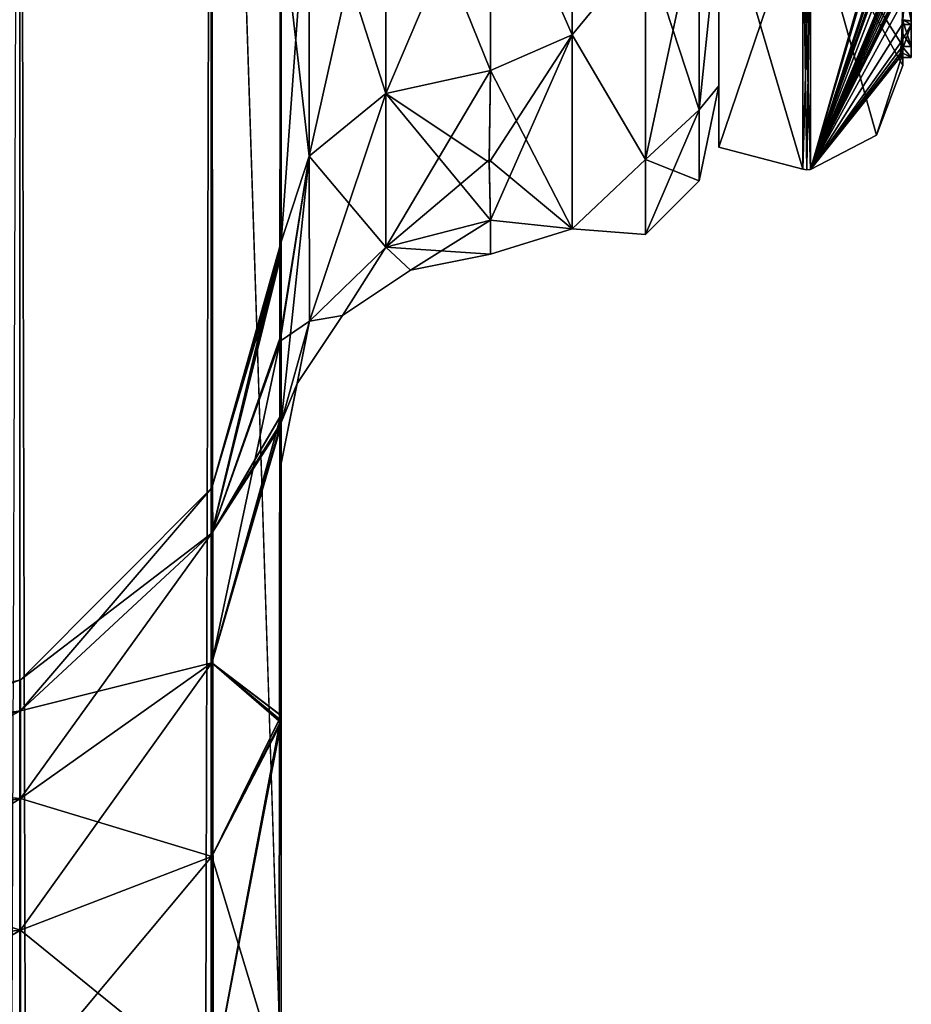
# Model space of a CAD drawing. Extents: x -23 to 470, y -1800 to 0.
# Tile 199 of 213: x 443 to 465, y -70 to -46. Entities that reach past the tile are written whole.
import ezdxf

# ---------------------------------------------------------------- set-up
doc = ezdxf.new("R2010")
doc.units = 0
doc.header["$LTSCALE"] = 61.997326
for name, color, linetype in [('1412', 7, 'CONTINUOUS'), ('1413', 7, 'CONTINUOUS'), ('1417', 7, 'CONTINUOUS'), ('1418', 7, 'CONTINUOUS'), ('1419', 7, 'CONTINUOUS'), ('1420', 7, 'CONTINUOUS'), ('1425', 7, 'CONTINUOUS'), ('1426', 7, 'CONTINUOUS'), ('1448', 7, 'CONTINUOUS'), ('1461', 7, 'CONTINUOUS'), ('1462', 7, 'CONTINUOUS'), ('1576', 7, 'CONTINUOUS'), ('1584', 7, 'CONTINUOUS'), ('1585', 7, 'CONTINUOUS'), ('577', 7, 'CONTINUOUS'), ('579', 7, 'CONTINUOUS'), ('581', 7, 'CONTINUOUS'), ('595', 7, 'CONTINUOUS'), ('599', 7, 'CONTINUOUS'), ('602', 7, 'CONTINUOUS'), ('605', 7, 'CONTINUOUS'), ('611', 7, 'CONTINUOUS'), ('612', 7, 'CONTINUOUS'), ('613', 7, 'CONTINUOUS'), ('617', 7, 'CONTINUOUS'), ('636', 7, 'CONTINUOUS'), ('639', 7, 'CONTINUOUS'), ('643', 7, 'CONTINUOUS'), ('646', 7, 'CONTINUOUS')]:
    doc.layers.add(name, color=color, linetype=linetype)

msp = doc.modelspace()

# ---------------------------------------------------------------- linework, layer by layer
at = {"layer": '1412', "linetype": 'CONTINUOUS'}
for points in [[(464.4, -45.429, 5.887), (464.4, -46.403, 6.449), (464.4, -46.008, 4.883), (464.4, -45.429, 5.887)], [(464.4, -47.034, -4.239), (464.4, -45.798, -7.967), (464.4, -46.403, 6.449), (464.4, -47.034, -4.239)], [(464.4, -46.403, 6.449), (464.4, -45.798, -7.967), (464.4, -46.1, -0.012), (464.4, -46.403, 6.449)], [(464.4, -46.008, 4.883), (464.4, -46.403, 6.449), (464.4, -46.021, 1.686), (464.4, -46.008, 4.883)], [(464.4, -46.021, 1.686), (464.4, -46.403, 6.449), (464.4, -46.1, -0.012), (464.4, -46.021, 1.686)], [(464.4, -47.201, 3.4), (464.4, -47.034, -4.239), (464.4, -46.403, 6.449), (464.4, -47.201, 3.4)], [(464.4, -47.5), (464.4, -47.034, -4.239), (464.4, -47.201, 3.4), (464.4, -47.5)]]:
    msp.add_3dface(points, dxfattribs=at)
at = {"layer": '1413', "linetype": 'CONTINUOUS'}
for points in [[(460, -43.902), (460, -39.244, -11.244), (460, -49.444), (460, -43.902)], [(460, -49.444), (460, -39.244, -11.244), (460, -43.163, -15.164), (460, -49.444)], [(460, -43.902), (460, -49.444), (460, -43.163, 15.164), (460, -43.902)]]:
    msp.add_3dface(points, dxfattribs=at)
at = {"layer": '1417', "linetype": 'CONTINUOUS'}
for points in [[(464.343, -42.596, 13.719), (464.334, -42.512, 13.864), (462.195, -49.983), (464.343, -42.596, 13.719)], [(462.195, -49.983), (464.334, -42.512, 13.864), (462.195, -43.544, 15.544), (462.195, -49.983)], [(464.351, -42.68, 13.573), (464.343, -42.596, 13.719), (462.195, -49.983), (464.351, -42.68, 13.573)], [(464.387, -43.298, 12.503), (464.351, -42.68, 13.573), (462.195, -49.983), (464.387, -43.298, 12.503)], [(464.389, -43.382, 12.358), (464.387, -43.298, 12.503), (462.195, -49.983), (464.389, -43.382, 12.358)], [(464.391, -43.466, 12.212), (464.389, -43.382, 12.358), (462.195, -49.983), (464.391, -43.466, 12.212)], [(464.396, -43.697, 11.812), (464.391, -43.466, 12.212), (462.195, -49.983), (464.396, -43.697, 11.812)], [(464.397, -43.787, 11.656), (464.396, -43.697, 11.812), (462.195, -49.983), (464.397, -43.787, 11.656)], [(464.398, -43.877, 11.499), (464.397, -43.787, 11.656), (462.195, -49.983), (464.398, -43.877, 11.499)], [(464.4, -44.267, 10.753), (464.4, -43.806, 11.42), (462.195, -49.983), (464.4, -44.267, 10.753)], [(464.4, -43.806, 11.42), (464.399, -43.842, 11.46), (462.195, -49.983), (464.4, -43.806, 11.42)], [(464.399, -43.842, 11.46), (464.398, -43.877, 11.499), (462.195, -49.983), (464.399, -43.842, 11.46)], [(464.4, -44.702, 10.068), (464.4, -44.267, 10.753), (462.195, -49.983), (464.4, -44.702, 10.068)], [(464.4, -44.795, 9.91), (464.4, -44.702, 10.068), (462.195, -49.983), (464.4, -44.795, 9.91)], [(464.4, -44.886, 9.752), (464.4, -44.795, 9.91), (462.195, -49.983), (464.4, -44.886, 9.752)], [(464.4, -45.024, 9.51), (464.4, -44.886, 9.752), (462.195, -49.983), (464.4, -45.024, 9.51)], [(464.4, -45.165, 9.27), (464.4, -45.024, 9.51), (462.195, -49.983), (464.4, -45.165, 9.27)], [(464.4, -45.316, 9.007), (464.4, -45.165, 9.27), (462.195, -49.983), (464.4, -45.316, 9.007)], [(464.4, -45.468, 8.745), (464.4, -45.316, 9.007), (462.195, -49.983), (464.4, -45.468, 8.745)], [(464.4, -45.564, 8.546), (464.4, -45.468, 8.745), (462.195, -49.983), (464.4, -45.564, 8.546)], [(464.4, -45.624, 8.346), (464.4, -45.564, 8.546), (462.195, -49.983), (464.4, -45.624, 8.346)], [(464.4, -45.97, 7.571), (464.4, -45.624, 8.346), (462.195, -49.983), (464.4, -45.97, 7.571)], [(464.385, -46.521, 6.92), (464.4, -45.97, 7.571), (462.195, -49.983), (464.385, -46.521, 6.92)], [(464.396, -46.402, 6.851), (464.4, -45.97, 7.571), (464.385, -46.521, 6.92), (464.396, -46.402, 6.851)], [(464.365, -46.921, 6.227), (464.385, -46.521, 6.92), (462.195, -49.983), (464.365, -46.921, 6.227)], [(464.4, -47.201, 3.4), (464.4, -46.403, 6.449), (464.382, -47.042, 5.411), (464.4, -47.201, 3.4)], [(464.382, -47.042, 5.411), (464.4, -46.403, 6.449), (464.395, -46.74, 5.933), (464.382, -47.042, 5.411)], [(464.395, -46.74, 5.933), (464.4, -46.403, 6.449), (464.4, -46.418, 6.458), (464.395, -46.74, 5.933)], [(464.4, -46.432, 6.466), (464.395, -46.74, 5.933), (464.4, -46.418, 6.458), (464.4, -46.432, 6.466)], [(464.329, -47.305, 5.563), (464.365, -46.921, 6.227), (462.195, -49.983), (464.329, -47.305, 5.563)], [(464.4, -47.201, 3.4), (464.382, -47.042, 5.411), (462.195, -49.983), (464.4, -47.201, 3.4)], [(464.382, -47.042, 5.411), (464.36, -47.174, 5.488), (462.195, -49.983), (464.382, -47.042, 5.411)], [(464.36, -47.174, 5.488), (464.329, -47.305, 5.563), (462.195, -49.983), (464.36, -47.174, 5.488)], [(463.769, -49.16), (464.4, -47.201, 3.4), (462.195, -49.983), (463.769, -49.16)], [(464.4, -47.5), (464.4, -47.201, 3.4), (463.769, -49.16), (464.4, -47.5)]]:
    msp.add_3dface(points, dxfattribs=at)
at = {"layer": '1418', "linetype": 'CONTINUOUS'}
for points in [[(464.4, -47.034, -4.239), (464.4, -47.5), (462.195, -43.544, -15.544), (464.4, -47.034, -4.239)], [(464.4, -47.034, -4.239), (462.195, -43.544, -15.544), (464.398, -45.887, -8.018), (464.4, -47.034, -4.239)], [(464.4, -47.5), (463.769, -49.16), (462.195, -43.544, -15.544), (464.4, -47.5)], [(463.769, -49.16), (462.195, -49.983), (462.195, -43.544, -15.544), (463.769, -49.16)], [(464.4, -45.798, -7.967), (464.4, -47.034, -4.239), (464.398, -45.887, -8.018), (464.4, -45.798, -7.967)]]:
    msp.add_3dface(points, dxfattribs=at)
at = {"layer": '1419', "linetype": 'CONTINUOUS'}
for points in [[(460, -49.444), (460, -43.163, -15.164), (462.009, -49.97, 0), (460, -49.444)], [(462.009, -49.97, 0), (460, -43.163, -15.164), (462.009, -43.535, -15.535), (462.009, -49.97, 0)]]:
    msp.add_3dface(points, dxfattribs=at)
at = {"layer": '1420', "linetype": 'CONTINUOUS'}
for points in [[(460, -43.163, 15.164), (460, -49.444), (462.009, -43.535, 15.535), (460, -43.163, 15.164)], [(460, -49.444), (462.009, -49.97, 0), (462.009, -43.535, 15.535), (460, -49.444)]]:
    msp.add_3dface(points, dxfattribs=at)
at = {"layer": '1425', "linetype": 'CONTINUOUS'}
for points in [[(462.009, -49.97, 0), (462.195, -43.544, 15.544), (462.009, -43.535, 15.535), (462.009, -49.97, 0)], [(462.195, -43.544, 15.544), (462.009, -49.97, 0), (462.102, -49.985, 0), (462.195, -43.544, 15.544)], [(462.195, -49.983), (462.195, -43.544, 15.544), (462.102, -49.985, 0), (462.195, -49.983)]]:
    msp.add_3dface(points, dxfattribs=at)
at = {"layer": '1426', "linetype": 'CONTINUOUS'}
for points in [[(462.195, -43.544, -15.544), (462.195, -49.983), (462.009, -43.535, -15.535), (462.195, -43.544, -15.544)], [(462.009, -43.535, -15.535), (462.195, -49.983), (462.102, -49.985, 0), (462.009, -43.535, -15.535)], [(462.009, -49.97, 0), (462.009, -43.535, -15.535), (462.102, -49.985, 0), (462.009, -49.97, 0)]]:
    msp.add_3dface(points, dxfattribs=at)
at = {"layer": '1448', "linetype": 'CONTINUOUS'}
for points in [[(464.6, -43.923, 5.42), (464.6, -46.521, 6.92), (464.6, -46.432, 6.466), (464.6, -43.923, 5.42)], [(464.6, -45.429, 5.887), (464.6, -43.923, 5.42), (464.6, -46.432, 6.466), (464.6, -45.429, 5.887)], [(464.6, -47.305, 5.563), (464.6, -47.042, 5.411), (464.6, -46.432, 6.466), (464.6, -47.305, 5.563)], [(464.6, -46.521, 6.92), (464.6, -47.305, 5.563), (464.6, -46.432, 6.466), (464.6, -46.521, 6.92)]]:
    msp.add_3dface(points, dxfattribs=at)
at = {"layer": '1461', "linetype": 'CONTINUOUS'}
for points in [[(464.395, -46.74, 5.933), (464.4, -46.432, 6.466), (464.6, -47.042, 5.411), (464.395, -46.74, 5.933)], [(464.6, -47.042, 5.411), (464.4, -46.432, 6.466), (464.6, -46.432, 6.466), (464.6, -47.042, 5.411)], [(464.382, -47.042, 5.411), (464.395, -46.74, 5.933), (464.6, -47.042, 5.411), (464.382, -47.042, 5.411)]]:
    msp.add_3dface(points, dxfattribs=at)
at = {"layer": '1462', "linetype": 'CONTINUOUS'}
for points in [[(464.329, -47.305, 5.563), (464.36, -47.174, 5.488), (464.6, -47.305, 5.563), (464.329, -47.305, 5.563)], [(464.36, -47.174, 5.488), (464.382, -47.042, 5.411), (464.6, -47.305, 5.563), (464.36, -47.174, 5.488)], [(464.382, -47.042, 5.411), (464.6, -47.042, 5.411), (464.6, -47.305, 5.563), (464.382, -47.042, 5.411)]]:
    msp.add_3dface(points, dxfattribs=at)
at = {"layer": '1576', "linetype": 'CONTINUOUS'}
for points in [[(464.4, -46.403, 6.449), (464.4, -45.429, 5.887), (464.6, -46.432, 6.466), (464.4, -46.403, 6.449)], [(464.4, -45.429, 5.887), (464.6, -45.429, 5.887), (464.6, -46.432, 6.466), (464.4, -45.429, 5.887)], [(464.4, -46.418, 6.458), (464.4, -46.403, 6.449), (464.6, -46.432, 6.466), (464.4, -46.418, 6.458)], [(464.4, -46.432, 6.466), (464.4, -46.418, 6.458), (464.6, -46.432, 6.466), (464.4, -46.432, 6.466)]]:
    msp.add_3dface(points, dxfattribs=at)
at = {"layer": '1584', "linetype": 'CONTINUOUS'}
for points in [[(464.396, -46.402, 6.851), (464.6, -46.521, 6.92), (464.6, -43.923, 5.42), (464.396, -46.402, 6.851)], [(464.396, -46.402, 6.851), (464.385, -46.521, 6.92), (464.6, -46.521, 6.92), (464.396, -46.402, 6.851)]]:
    msp.add_3dface(points, dxfattribs=at)
at = {"layer": '1585', "linetype": 'CONTINUOUS'}
for points in [[(464.365, -46.921, 6.227), (464.329, -47.305, 5.563), (464.6, -46.521, 6.92), (464.365, -46.921, 6.227)], [(464.329, -47.305, 5.563), (464.6, -47.305, 5.563), (464.6, -46.521, 6.92), (464.329, -47.305, 5.563)], [(464.385, -46.521, 6.92), (464.365, -46.921, 6.227), (464.6, -46.521, 6.92), (464.385, -46.521, 6.92)]]:
    msp.add_3dface(points, dxfattribs=at)
at = {"layer": '577', "linetype": 'CONTINUOUS'}
for points in [[(449.55, -63.189, 39.074), (449.55, -56.093, 33.614), (449.55, -12.5, 74.5), (449.55, -63.189, 39.074)], [(449.55, -12.5, 74.5), (449.55, -56.093, 33.614), (449.55, -22.699, 28.507), (449.55, -12.5, 74.5)], [(449.55, -63.019, 43.008), (449.55, -63.189, 39.074), (449.55, -12.5, 74.5), (449.55, -63.019, 43.008)], [(449.55, -55.839, 48.699), (449.55, -63.019, 43.008), (449.55, -12.5, 74.5), (449.55, -55.839, 48.699)], [(449.55, -51.871, 56.921), (449.55, -55.839, 48.699), (449.55, -12.5, 74.5), (449.55, -51.871, 56.921)], [(449.55, -51.872, 66.083), (449.55, -51.871, 56.921), (449.55, -12.5, 74.5), (449.55, -51.872, 66.083)], [(449.55, -55.842, 74.305), (449.55, -51.872, 66.083), (449.55, -12.5, 74.5), (449.55, -55.842, 74.305)], [(449.55, -13.067, 77.36), (449.55, -55.842, 74.305), (449.55, -12.5, 74.5), (449.55, -13.067, 77.36)], [(449.55, -12.5, -74.5), (449.55, -12.5, -24.51), (449.55, -55.839, -74.301), (449.55, -12.5, -74.5)], [(449.55, -55.839, -74.301), (449.55, -12.5, -24.51), (449.55, -51.871, -66.079), (449.55, -55.839, -74.301)], [(449.55, -51.871, -66.079), (449.55, -12.5, -24.51), (449.55, -51.872, -56.917), (449.55, -51.871, -66.079)], [(449.55, -51.872, -56.917), (449.55, -12.5, -24.51), (449.55, -55.842, -48.695), (449.55, -51.872, -56.917)], [(449.55, -55.842, -48.695), (449.55, -12.5, -24.51), (449.55, -22.699, -28.507), (449.55, -55.842, -48.695)], [(449.55, -13.067, -77.36), (449.55, -12.5, -74.5), (449.55, -63.019, -79.992), (449.55, -13.067, -77.36)], [(449.55, -63.019, -79.992), (449.55, -12.5, -74.5), (449.55, -55.839, -74.301), (449.55, -63.019, -79.992)], [(449.55, -13.5, 78.234), (449.55, -55.842, 74.305), (449.55, -13.067, 77.36), (449.55, -13.5, 78.234)], [(449.55, -13.5, -78.234), (449.55, -13.067, -77.36), (449.55, -63.019, -79.992), (449.55, -13.5, -78.234)], [(449.55, -14.695, 79.801), (449.55, -55.842, 74.305), (449.55, -13.5, 78.234), (449.55, -14.695, 79.801)], [(449.55, -14.695, -79.801), (449.55, -13.5, -78.234), (449.55, -63.019, -79.992), (449.55, -14.695, -79.801)], [(449.55, -63.023, 79.993), (449.55, -55.842, 74.305), (449.55, -14.695, 79.801), (449.55, -63.023, 79.993)], [(449.55, -16.266, 81), (449.55, -63.023, 79.993), (449.55, -14.695, 79.801), (449.55, -16.266, 81)], [(449.55, -16.266, -81), (449.55, -14.695, -79.801), (449.55, -63.019, -79.992), (449.55, -16.266, -81)], [(449.55, -17.135, 81.431), (449.55, -63.023, 79.993), (449.55, -16.266, 81), (449.55, -17.135, 81.431)], [(449.55, -17.135, -81.431), (449.55, -16.266, -81), (449.55, -71.85, -82), (449.55, -17.135, -81.431)], [(449.55, -71.85, -82), (449.55, -16.266, -81), (449.55, -63.019, -79.992), (449.55, -71.85, -82)], [(449.55, -20, 82), (449.55, -63.023, 79.993), (449.55, -17.135, 81.431), (449.55, -20, 82)], [(449.55, -20, -82), (449.55, -17.135, -81.431), (449.55, -71.85, -82), (449.55, -20, -82)], [(449.55, -71.85, 82), (449.55, -63.023, 79.993), (449.55, -20, 82), (449.55, -71.85, 82)], [(449.55, -22.699, 28.507), (449.55, -56.093, 33.614), (449.55, -33.691, 28.436), (449.55, -22.699, 28.507)], [(449.55, -63.023, -43.007), (449.55, -55.842, -48.695), (449.55, -22.699, -28.507), (449.55, -63.023, -43.007)], [(449.55, -63.187, -39.073), (449.55, -63.023, -43.007), (449.55, -22.699, -28.507), (449.55, -63.187, -39.073)], [(449.55, -56.092, -33.612), (449.55, -63.187, -39.073), (449.55, -22.699, -28.507), (449.55, -56.092, -33.612)], [(449.55, -33.691, -28.436), (449.55, -56.092, -33.612), (449.55, -22.699, -28.507), (449.55, -33.691, -28.436)], [(449.55, -56.093, 33.614), (449.55, -52.011, 25.648), (449.55, -33.691, 28.436), (449.55, -56.093, 33.614)], [(449.55, -33.691, 28.436), (449.55, -52.011, 25.648), (449.55, -43.854, 24.276), (449.55, -33.691, 28.436)], [(449.55, -52.01, -25.647), (449.55, -56.092, -33.612), (449.55, -33.691, -28.436), (449.55, -52.01, -25.647)], [(449.55, -43.854, -24.276), (449.55, -52.01, -25.647), (449.55, -33.691, -28.436), (449.55, -43.854, -24.276)], [(449.55, -52.011, 25.648), (449.55, -51.704, 16.707), (449.55, -43.854, 24.276), (449.55, -52.011, 25.648)], [(449.55, -51.704, -16.707), (449.55, -52.01, -25.647), (449.55, -43.854, -24.276), (449.55, -51.704, -16.707)], [(449.55, -57.001, 0), (449.55, -56.02, 7.474), (449.55, -63.137, 1.951), (449.55, -57.001, 0)], [(449.55, -56.02, -7.474), (449.55, -57.001, 0), (449.55, -63.138, -1.95), (449.55, -56.02, -7.474)], [(449.55, -63.138, -1.95), (449.55, -57.001, 0), (449.55, -71.85), (449.55, -63.138, -1.95)], [(449.55, -71.85), (449.55, -57.001, 0), (449.55, -63.137, 1.951), (449.55, -71.85)], [(449.55, -71.85, 41), (449.55, -63.189, 39.074), (449.55, -63.019, 43.008), (449.55, -71.85, 41)], [(449.55, -71.85, -41), (449.55, -63.023, -43.007), (449.55, -63.187, -39.073), (449.55, -71.85, -41)]]:
    msp.add_3dface(points, dxfattribs=at)
at = {"layer": '579', "linetype": 'CONTINUOUS'}
for points in [[(460, -8.022, 4.581), (460, -11.991, 12.803), (460, -47.978, 4.582), (460, -8.022, 4.581)], [(460, -8.022, -4.582), (460, -8.022, 4.581), (460, -47.978, -4.581), (460, -8.022, -4.582)], [(460, -47.978, -4.581), (460, -8.022, 4.581), (460, -47.978, 4.582), (460, -47.978, -4.581)], [(460, -44.009, -12.803), (460, -8.022, -4.582), (460, -47.978, -4.581), (460, -44.009, -12.803)], [(460, -47.978, 4.582), (460, -11.991, 12.803), (460, -44.009, 12.803), (460, -47.978, 4.582)]]:
    msp.add_3dface(points, dxfattribs=at)
at = {"layer": '581', "linetype": 'CONTINUOUS'}
for points in [[(456.5, -46.764, 14.964), (456.5, -38.413, 21.623), (454.55, -42.292, 19.28), (456.5, -46.764, 14.964)], [(456.5, -38.413, -21.623), (456.5, -46.764, -14.964), (454.55, -42.292, -19.28), (456.5, -38.413, -21.623)], [(454.55, -47.617, 13.826), (456.5, -46.764, 14.964), (454.55, -42.292, 19.28), (454.55, -47.617, 13.826)], [(454.55, -42.292, -19.28), (456.5, -46.764, -14.964), (454.55, -47.617, -13.826), (454.55, -42.292, -19.28)], [(454.55, -51.189, 6.186), (456.5, -46.764, 14.964), (454.516, -49.816, 10.004), (454.55, -51.189, 6.186)], [(454.516, -49.816, 10.004), (456.5, -46.764, 14.964), (454.55, -47.617, 13.826), (454.516, -49.816, 10.004)], [(456.5, -51.398, 5.341), (456.5, -46.764, 14.964), (454.55, -51.189, 6.186), (456.5, -51.398, 5.341)], [(456.5, -46.764, -14.964), (456.5, -51.398, -5.34), (454.55, -47.617, -13.826), (456.5, -46.764, -14.964)], [(454.55, -47.617, -13.826), (456.5, -51.398, -5.34), (454.516, -49.748, -10.151), (454.55, -47.617, -13.826)], [(454.516, -49.748, -10.151), (456.5, -51.398, -5.34), (454.55, -51.189, -6.186), (454.516, -49.748, -10.151)], [(454.55, -52, 0), (456.5, -51.398, 5.341), (454.55, -51.189, 6.186), (454.55, -52, 0)], [(454.55, -51.189, -6.186), (456.5, -51.398, -5.34), (454.55, -52, 0), (454.55, -51.189, -6.186)], [(456.5, -51.398, -5.34), (456.5, -51.398, 5.341), (454.55, -52, 0), (456.5, -51.398, -5.34)]]:
    msp.add_3dface(points, dxfattribs=at)
at = {"layer": '595', "linetype": 'CONTINUOUS'}
for points in [[(443.3, -1780, -92.825), (437.05, -1780, -94.5), (443.3, -20, -92.825), (443.3, -1780, -92.825)], [(447.875, -1780, -88.25), (443.3, -1780, -92.825), (447.875, -20, -88.25), (447.875, -1780, -88.25)], [(447.875, -20, -88.25), (443.3, -1780, -92.825), (443.3, -20, -92.825), (447.875, -20, -88.25)], [(449.55, -20, -82), (449.55, -71.85, -82), (447.875, -1780, -88.25), (449.55, -20, -82)], [(449.55, -20, -82), (447.875, -1780, -88.25), (447.875, -20, -88.25), (449.55, -20, -82)]]:
    msp.add_3dface(points, dxfattribs=at)
at = {"layer": '599', "linetype": 'CONTINUOUS'}
for points in [[(437.05, -20, 94.5), (443.3, -1780, 92.825), (443.3, -20, 92.825), (437.05, -20, 94.5)], [(443.3, -1780, 92.825), (447.875, -1780, 88.25), (443.3, -20, 92.825), (443.3, -1780, 92.825)], [(443.3, -20, 92.825), (447.875, -1780, 88.25), (447.875, -20, 88.25), (443.3, -20, 92.825)], [(449.55, -1780, 82), (449.55, -1728.15, 82), (447.875, -20, 88.25), (449.55, -1780, 82)], [(447.875, -1780, 88.25), (449.55, -1780, 82), (447.875, -20, 88.25), (447.875, -1780, 88.25)], [(449.55, -1728.15, 82), (449.55, -71.85, 82), (447.875, -20, 88.25), (449.55, -1728.15, 82)], [(449.55, -71.85, 82), (449.55, -20, 82), (447.875, -20, 88.25), (449.55, -71.85, 82)]]:
    msp.add_3dface(points, dxfattribs=at)
at = {"layer": '602', "linetype": 'CONTINUOUS'}
for points in [[(449.55, -55.839, -74.301), (449.55, -51.871, -66.079), (447.888, -58.664, -66.962), (449.55, -55.839, -74.301)], [(449.55, -51.871, -66.079), (449.55, -51.872, -56.917), (447.888, -57.577, -61.5), (449.55, -51.871, -66.079)], [(447.888, -58.664, -66.962), (449.55, -51.871, -66.079), (447.888, -57.577, -61.5), (447.888, -58.664, -66.962)], [(449.55, -51.872, -56.917), (449.55, -55.842, -48.695), (447.888, -58.664, -56.038), (449.55, -51.872, -56.917)], [(447.888, -57.577, -61.5), (449.55, -51.872, -56.917), (447.888, -58.664, -56.038), (447.888, -57.577, -61.5)], [(449.55, -63.019, -79.992), (449.55, -55.839, -74.301), (447.888, -61.758, -71.592), (449.55, -63.019, -79.992)], [(447.888, -61.758, -71.592), (449.55, -55.839, -74.301), (447.888, -58.664, -66.962), (447.888, -61.758, -71.592)], [(449.55, -55.842, -48.695), (449.55, -63.023, -43.007), (447.888, -61.758, -51.408), (449.55, -55.842, -48.695)], [(447.888, -58.664, -56.038), (449.55, -55.842, -48.695), (447.888, -61.758, -51.408), (447.888, -58.664, -56.038)], [(447.888, -58.664, -66.962), (447.888, -57.577, -61.5), (443.317, -62.903, -65.206), (447.888, -58.664, -66.962)], [(447.888, -57.577, -61.5), (447.888, -58.664, -56.038), (443.317, -62.165, -61.5), (447.888, -57.577, -61.5)], [(443.317, -62.903, -65.206), (447.888, -57.577, -61.5), (443.317, -62.165, -61.5), (443.317, -62.903, -65.206)], [(447.888, -61.758, -71.592), (447.888, -58.664, -66.962), (443.317, -65.002, -68.348), (447.888, -61.758, -71.592)], [(443.317, -65.002, -68.348), (447.888, -58.664, -66.962), (443.317, -62.903, -65.206), (443.317, -65.002, -68.348)], [(447.888, -58.664, -56.038), (447.888, -61.758, -51.408), (443.317, -62.903, -57.794), (447.888, -58.664, -56.038)], [(443.317, -62.165, -61.5), (447.888, -58.664, -56.038), (443.317, -62.903, -57.794), (443.317, -62.165, -61.5)], [(447.888, -66.388, -74.686), (447.888, -61.758, -71.592), (443.317, -68.144, -70.447), (447.888, -66.388, -74.686)], [(443.317, -68.144, -70.447), (447.888, -61.758, -71.592), (443.317, -65.002, -68.348), (443.317, -68.144, -70.447)], [(447.888, -61.758, -51.408), (447.888, -66.388, -48.314), (443.317, -65.002, -54.652), (447.888, -61.758, -51.408)], [(443.317, -62.903, -57.794), (447.888, -61.758, -51.408), (443.317, -65.002, -54.652), (443.317, -62.903, -57.794)], [(447.888, -66.388, -74.686), (449.55, -63.019, -79.992), (447.888, -61.758, -71.592), (447.888, -66.388, -74.686)], [(447.888, -61.758, -51.408), (449.55, -63.023, -43.007), (447.888, -66.388, -48.314), (447.888, -61.758, -51.408)], [(443.317, -62.903, -65.206), (443.317, -62.165, -61.5), (437.063, -64.459, -64.561), (443.317, -62.903, -65.206)], [(443.317, -62.165, -61.5), (443.317, -62.903, -57.794), (437.063, -63.85, -61.5), (443.317, -62.165, -61.5)], [(437.063, -64.459, -64.561), (443.317, -62.165, -61.5), (437.063, -63.85, -61.5), (437.063, -64.459, -64.561)], [(443.317, -65.002, -68.348), (443.317, -62.903, -65.206), (437.063, -66.193, -67.157), (443.317, -65.002, -68.348)], [(437.063, -66.193, -67.157), (443.317, -62.903, -65.206), (437.063, -64.459, -64.561), (437.063, -66.193, -67.157)], [(443.317, -62.903, -57.794), (443.317, -65.002, -54.652), (437.063, -64.459, -58.439), (443.317, -62.903, -57.794)], [(437.063, -63.85, -61.5), (443.317, -62.903, -57.794), (437.063, -64.459, -58.439), (437.063, -63.85, -61.5)], [(449.55, -71.85, -82), (449.55, -63.019, -79.992), (447.888, -71.85, -75.773), (449.55, -71.85, -82)], [(447.888, -71.85, -75.773), (449.55, -63.019, -79.992), (447.888, -66.388, -74.686), (447.888, -71.85, -75.773)], [(449.55, -63.023, -43.007), (449.55, -71.85, -41), (447.888, -66.388, -48.314), (449.55, -63.023, -43.007)], [(437.063, -64.459, -58.439), (443.317, -65.002, -54.652), (437.063, -66.193, -55.843), (437.063, -64.459, -58.439)], [(443.317, -68.144, -70.447), (443.317, -65.002, -68.348), (437.063, -68.789, -68.891), (443.317, -68.144, -70.447)], [(437.063, -68.789, -68.891), (443.317, -65.002, -68.348), (437.063, -66.193, -67.157), (437.063, -68.789, -68.891)], [(443.317, -65.002, -54.652), (443.317, -68.144, -52.553), (437.063, -66.193, -55.843), (443.317, -65.002, -54.652)], [(443.317, -65.002, -54.652), (447.888, -66.388, -48.314), (443.317, -68.144, -52.553), (443.317, -65.002, -54.652)], [(437.063, -66.193, -55.843), (443.317, -68.144, -52.553), (437.063, -68.789, -54.109), (437.063, -66.193, -55.843)], [(443.317, -71.85, -71.185), (447.888, -71.85, -75.773), (447.888, -66.388, -74.686), (443.317, -71.85, -71.185)], [(443.317, -71.85, -71.185), (447.888, -66.388, -74.686), (443.317, -68.144, -70.447), (443.317, -71.85, -71.185)], [(447.888, -66.388, -48.314), (447.888, -71.85, -47.227), (443.317, -68.144, -52.553), (447.888, -66.388, -48.314)], [(447.888, -66.388, -48.314), (449.55, -71.85, -41), (447.888, -71.85, -47.227), (447.888, -66.388, -48.314)], [(437.05, -71.85, -69.5), (443.317, -71.85, -71.185), (443.317, -68.144, -70.447), (437.05, -71.85, -69.5)], [(437.05, -71.85, -69.5), (443.317, -68.144, -70.447), (437.063, -68.789, -68.891), (437.05, -71.85, -69.5)], [(443.317, -68.144, -52.553), (443.317, -71.85, -51.815), (437.063, -68.789, -54.109), (443.317, -68.144, -52.553)], [(443.317, -68.144, -52.553), (447.888, -71.85, -47.227), (443.317, -71.85, -51.815), (443.317, -68.144, -52.553)], [(437.063, -68.789, -54.109), (443.317, -71.85, -51.815), (437.05, -71.85, -53.5), (437.063, -68.789, -54.109)]]:
    msp.add_3dface(points, dxfattribs=at)
at = {"layer": '605', "linetype": 'CONTINUOUS'}
for points in [[(449.55, -55.839, 48.699), (449.55, -51.871, 56.921), (447.888, -58.664, 56.038), (449.55, -55.839, 48.699)], [(449.55, -51.871, 56.921), (449.55, -51.872, 66.083), (447.888, -57.577, 61.5), (449.55, -51.871, 56.921)], [(447.888, -58.664, 56.038), (449.55, -51.871, 56.921), (447.888, -57.577, 61.5), (447.888, -58.664, 56.038)], [(449.55, -51.872, 66.083), (449.55, -55.842, 74.305), (447.888, -58.664, 66.962), (449.55, -51.872, 66.083)], [(447.888, -57.577, 61.5), (449.55, -51.872, 66.083), (447.888, -58.664, 66.962), (447.888, -57.577, 61.5)], [(449.55, -63.019, 43.008), (449.55, -55.839, 48.699), (447.888, -61.758, 51.408), (449.55, -63.019, 43.008)], [(447.888, -61.758, 51.408), (449.55, -55.839, 48.699), (447.888, -58.664, 56.038), (447.888, -61.758, 51.408)], [(449.55, -55.842, 74.305), (449.55, -63.023, 79.993), (447.888, -61.758, 71.592), (449.55, -55.842, 74.305)], [(447.888, -58.664, 66.962), (449.55, -55.842, 74.305), (447.888, -61.758, 71.592), (447.888, -58.664, 66.962)], [(447.888, -58.664, 56.038), (447.888, -57.577, 61.5), (443.317, -62.903, 57.794), (447.888, -58.664, 56.038)], [(447.888, -57.577, 61.5), (447.888, -58.664, 66.962), (443.317, -62.165, 61.5), (447.888, -57.577, 61.5)], [(443.317, -62.903, 57.794), (447.888, -57.577, 61.5), (443.317, -62.165, 61.5), (443.317, -62.903, 57.794)], [(447.888, -61.758, 51.408), (447.888, -58.664, 56.038), (443.317, -65.002, 54.652), (447.888, -61.758, 51.408)], [(443.317, -65.002, 54.652), (447.888, -58.664, 56.038), (443.317, -62.903, 57.794), (443.317, -65.002, 54.652)], [(447.888, -58.664, 66.962), (447.888, -61.758, 71.592), (443.317, -62.903, 65.206), (447.888, -58.664, 66.962)], [(443.317, -62.165, 61.5), (447.888, -58.664, 66.962), (443.317, -62.903, 65.206), (443.317, -62.165, 61.5)], [(447.888, -66.388, 48.314), (447.888, -61.758, 51.408), (443.317, -68.144, 52.553), (447.888, -66.388, 48.314)], [(443.317, -68.144, 52.553), (447.888, -61.758, 51.408), (443.317, -65.002, 54.652), (443.317, -68.144, 52.553)], [(447.888, -61.758, 71.592), (447.888, -66.388, 74.686), (443.317, -65.002, 68.348), (447.888, -61.758, 71.592)], [(443.317, -62.903, 65.206), (447.888, -61.758, 71.592), (443.317, -65.002, 68.348), (443.317, -62.903, 65.206)], [(447.888, -66.388, 48.314), (449.55, -63.019, 43.008), (447.888, -61.758, 51.408), (447.888, -66.388, 48.314)], [(447.888, -61.758, 71.592), (449.55, -63.023, 79.993), (447.888, -66.388, 74.686), (447.888, -61.758, 71.592)], [(443.317, -62.903, 57.794), (443.317, -62.165, 61.5), (437.063, -64.459, 58.439), (443.317, -62.903, 57.794)], [(443.317, -62.165, 61.5), (443.317, -62.903, 65.206), (437.063, -63.85, 61.5), (443.317, -62.165, 61.5)], [(437.063, -64.459, 58.439), (443.317, -62.165, 61.5), (437.063, -63.85, 61.5), (437.063, -64.459, 58.439)], [(443.317, -65.002, 54.652), (443.317, -62.903, 57.794), (437.063, -66.193, 55.843), (443.317, -65.002, 54.652)], [(437.063, -66.193, 55.843), (443.317, -62.903, 57.794), (437.063, -64.459, 58.439), (437.063, -66.193, 55.843)], [(443.317, -62.903, 65.206), (443.317, -65.002, 68.348), (437.063, -64.459, 64.561), (443.317, -62.903, 65.206)], [(437.063, -63.85, 61.5), (443.317, -62.903, 65.206), (437.063, -64.459, 64.561), (437.063, -63.85, 61.5)], [(449.55, -71.85, 41), (449.55, -63.019, 43.008), (447.888, -71.85, 47.227), (449.55, -71.85, 41)], [(447.888, -71.85, 47.227), (449.55, -63.019, 43.008), (447.888, -66.388, 48.314), (447.888, -71.85, 47.227)], [(449.55, -63.023, 79.993), (449.55, -71.85, 82), (447.888, -66.388, 74.686), (449.55, -63.023, 79.993)], [(437.063, -64.459, 64.561), (443.317, -65.002, 68.348), (437.063, -66.193, 67.157), (437.063, -64.459, 64.561)], [(443.317, -68.144, 52.553), (443.317, -65.002, 54.652), (437.063, -68.789, 54.109), (443.317, -68.144, 52.553)], [(437.063, -68.789, 54.109), (443.317, -65.002, 54.652), (437.063, -66.193, 55.843), (437.063, -68.789, 54.109)], [(443.317, -65.002, 68.348), (443.317, -68.144, 70.447), (437.063, -66.193, 67.157), (443.317, -65.002, 68.348)], [(443.317, -65.002, 68.348), (447.888, -66.388, 74.686), (443.317, -68.144, 70.447), (443.317, -65.002, 68.348)], [(437.063, -66.193, 67.157), (443.317, -68.144, 70.447), (437.063, -68.789, 68.891), (437.063, -66.193, 67.157)], [(443.32, -71.85, 51.814), (447.888, -66.388, 48.314), (443.317, -68.144, 52.553), (443.32, -71.85, 51.814)], [(447.888, -66.388, 74.686), (447.888, -71.85, 75.773), (443.317, -68.144, 70.447), (447.888, -66.388, 74.686)], [(443.32, -71.85, 51.814), (447.888, -71.85, 47.227), (447.888, -66.388, 48.314), (443.32, -71.85, 51.814)], [(447.888, -66.388, 74.686), (449.55, -71.85, 82), (447.888, -71.85, 75.773), (447.888, -66.388, 74.686)], [(436.95, -71.85, 53.5), (443.32, -71.85, 51.814), (443.317, -68.144, 52.553), (436.95, -71.85, 53.5)], [(436.95, -71.85, 53.5), (443.317, -68.144, 52.553), (437.063, -68.789, 54.109), (436.95, -71.85, 53.5)], [(443.317, -68.144, 70.447), (443.317, -71.85, 71.185), (437.063, -68.789, 68.891), (443.317, -68.144, 70.447)], [(443.317, -68.144, 70.447), (447.888, -71.85, 75.773), (443.317, -71.85, 71.185), (443.317, -68.144, 70.447)], [(437.063, -68.789, 68.891), (443.317, -71.85, 71.185), (437.05, -71.85, 69.5), (437.063, -68.789, 68.891)]]:
    msp.add_3dface(points, dxfattribs=at)
at = {"layer": '611', "linetype": 'CONTINUOUS'}
for points in [[(452.05, -48.165, -14.212), (450.219, -42.449, -22.216), (452.051, -41.451, -20.68), (452.05, -48.165, -14.212)], [(454.55, -47.617, -13.826), (452.05, -48.165, -14.212), (452.051, -41.451, -20.68), (454.55, -47.617, -13.826)], [(454.55, -42.292, -19.28), (454.55, -47.617, -13.826), (452.051, -41.451, -20.68), (454.55, -42.292, -19.28)], [(450.219, -49.662, -15.268), (449.55, -43.854, -24.276), (450.219, -42.449, -22.216), (450.219, -49.662, -15.268)], [(452.05, -48.165, -14.212), (450.219, -49.662, -15.268), (450.219, -42.449, -22.216), (452.05, -48.165, -14.212)], [(449.55, -51.704, -16.707), (449.55, -43.854, -24.276), (450.219, -49.662, -15.268), (449.55, -51.704, -16.707)]]:
    msp.add_3dface(points, dxfattribs=at)
at = {"layer": '612', "linetype": 'CONTINUOUS'}
for points in [[(454.55, -51.189, -6.186), (452.637, -52.381, 0), (452.05, -51.836, -6.358), (454.55, -51.189, -6.186)], [(454.55, -52, 0), (454.55, -51.189, 6.186), (452.05, -51.836, 6.358), (454.55, -52, 0)], [(454.55, -51.189, -6.186), (454.55, -52, 0), (452.637, -52.381, 0), (454.55, -51.189, -6.186)], [(452.05, -51.836, 6.358), (450.22, -53.605, 6.83), (451.014, -53.464, 0), (452.05, -51.836, 6.358)], [(452.05, -51.836, -6.358), (451.014, -53.464, 0), (450.22, -53.605, -6.83), (452.05, -51.836, -6.358)], [(452.637, -52.381, 0), (452.05, -51.836, 6.358), (451.014, -53.464, 0), (452.637, -52.381, 0)], [(452.637, -52.381, 0), (451.014, -53.464, 0), (452.05, -51.836, -6.358), (452.637, -52.381, 0)], [(454.55, -52, 0), (452.05, -51.836, 6.358), (452.637, -52.381, 0), (454.55, -52, 0)], [(450.22, -53.605, 6.83), (449.55, -56.02, 7.474), (449.931, -55.087, 0), (450.22, -53.605, 6.83)], [(449.55, -57.001, 0), (449.55, -56.02, -7.474), (450.22, -53.605, -6.83), (449.55, -57.001, 0)], [(449.931, -55.087, 0), (449.55, -57.001, 0), (450.22, -53.605, -6.83), (449.931, -55.087, 0)], [(451.014, -53.464, 0), (450.22, -53.605, 6.83), (449.931, -55.087, 0), (451.014, -53.464, 0)], [(451.014, -53.464, 0), (449.931, -55.087, 0), (450.22, -53.605, -6.83), (451.014, -53.464, 0)], [(449.55, -56.02, 7.474), (449.55, -57.001, 0), (449.931, -55.087, 0), (449.55, -56.02, 7.474)]]:
    msp.add_3dface(points, dxfattribs=at)
at = {"layer": '613', "linetype": 'CONTINUOUS'}
for points in [[(450.219, -42.449, 22.216), (450.219, -49.662, 15.268), (452.051, -41.451, 20.68), (450.219, -42.449, 22.216)], [(452.051, -41.451, 20.68), (450.219, -49.662, 15.268), (452.05, -48.165, 14.212), (452.051, -41.451, 20.68)], [(454.55, -42.292, 19.28), (452.051, -41.451, 20.68), (452.05, -48.165, 14.212), (454.55, -42.292, 19.28)], [(454.55, -47.617, 13.826), (454.55, -42.292, 19.28), (452.05, -48.165, 14.212), (454.55, -47.617, 13.826)], [(449.55, -43.854, 24.276), (449.55, -51.704, 16.707), (450.219, -42.449, 22.216), (449.55, -43.854, 24.276)], [(450.219, -42.449, 22.216), (449.55, -51.704, 16.707), (450.219, -49.662, 15.268), (450.219, -42.449, 22.216)]]:
    msp.add_3dface(points, dxfattribs=at)
at = {"layer": '617', "linetype": 'CONTINUOUS'}
for points in [[(456.5, -38.413, 21.623), (456.5, -46.764, 14.964), (458.25, -44.639, 16.639), (456.5, -38.413, 21.623)], [(456.5, -46.764, -14.964), (456.5, -38.413, -21.623), (458.25, -44.639, -16.639), (456.5, -46.764, -14.964)], [(459.532, -43.732, -15.732), (459.532, -48.555, -8.514), (458.25, -44.639, -16.639), (459.532, -43.732, -15.732)], [(459.532, -48.555, 8.514), (459.532, -43.732, 15.732), (458.25, -49.74, 9.005), (459.532, -48.555, 8.514)], [(458.25, -49.74, 9.005), (459.532, -43.732, 15.732), (458.25, -44.639, 16.639), (458.25, -49.74, 9.005)], [(459.532, -43.732, -15.732), (460, -44.009, -12.803), (459.532, -48.555, -8.514), (459.532, -43.732, -15.732)], [(459.532, -48.555, 8.514), (460, -44.009, 12.803), (459.532, -43.732, 15.732), (459.532, -48.555, 8.514)], [(460, -44.009, -12.803), (460, -47.978, -4.581), (459.532, -48.555, -8.514), (460, -44.009, -12.803)], [(460, -47.978, 4.582), (460, -44.009, 12.803), (459.532, -48.555, 8.514), (460, -47.978, 4.582)], [(456.5, -46.764, 14.964), (458.25, -49.74, 9.005), (458.25, -44.639, 16.639), (456.5, -46.764, 14.964)], [(456.5, -46.764, -14.964), (458.25, -44.639, -16.639), (458.25, -49.74, -9.005), (456.5, -46.764, -14.964)], [(458.25, -44.639, -16.639), (459.532, -48.555, -8.514), (458.25, -49.74, -9.005), (458.25, -44.639, -16.639)], [(456.5, -46.764, 14.964), (456.5, -51.398, 5.341), (458.25, -49.74, 9.005), (456.5, -46.764, 14.964)], [(456.5, -51.398, -5.34), (456.5, -46.764, -14.964), (458.25, -49.74, -9.005), (456.5, -51.398, -5.34)], [(460, -47.978, -4.581), (460, -47.978, 4.582), (459.532, -50.248, 0), (460, -47.978, -4.581)], [(459.532, -48.555, -8.514), (460, -47.978, -4.581), (459.532, -50.248, 0), (459.532, -48.555, -8.514)], [(459.532, -50.248, 0), (460, -47.978, 4.582), (459.532, -48.555, 8.514), (459.532, -50.248, 0)], [(459.532, -48.555, -8.514), (459.532, -50.248, 0), (458.25, -49.74, -9.005), (459.532, -48.555, -8.514)], [(459.532, -50.248, 0), (459.532, -48.555, 8.514), (458.25, -51.531, 0), (459.532, -50.248, 0)], [(458.25, -51.531, 0), (459.532, -48.555, 8.514), (458.25, -49.74, 9.005), (458.25, -51.531, 0)], [(456.5, -51.398, 5.341), (458.25, -51.531, 0), (458.25, -49.74, 9.005), (456.5, -51.398, 5.341)], [(456.5, -51.398, -5.34), (458.25, -49.74, -9.005), (458.25, -51.531, 0), (456.5, -51.398, -5.34)], [(458.25, -49.74, -9.005), (459.532, -50.248, 0), (458.25, -51.531, 0), (458.25, -49.74, -9.005)], [(456.5, -51.398, 5.341), (456.5, -51.398, -5.34), (458.25, -51.531, 0), (456.5, -51.398, 5.341)]]:
    msp.add_3dface(points, dxfattribs=at)
at = {"layer": '636', "linetype": 'CONTINUOUS'}
for points in [[(449.55, -52.01, -25.647), (449.55, -51.704, -16.707), (447.888, -57.577, -20.5), (449.55, -52.01, -25.647)], [(449.55, -51.704, -16.707), (449.526, -53.995, -12.133), (447.888, -58.664, -15.038), (449.55, -51.704, -16.707)], [(447.888, -57.577, -20.5), (449.55, -51.704, -16.707), (447.888, -58.664, -15.038), (447.888, -57.577, -20.5)], [(449.55, -56.092, -33.612), (449.55, -52.01, -25.647), (447.888, -58.664, -25.962), (449.55, -56.092, -33.612)], [(447.888, -58.664, -25.962), (449.55, -52.01, -25.647), (447.888, -57.577, -20.5), (447.888, -58.664, -25.962)], [(449.526, -53.995, -12.133), (449.55, -56.02, -7.474), (447.888, -58.664, -15.038), (449.526, -53.995, -12.133)], [(449.55, -56.02, -7.474), (449.55, -63.138, -1.95), (447.888, -61.758, -10.408), (449.55, -56.02, -7.474)], [(447.888, -58.664, -15.038), (449.55, -56.02, -7.474), (447.888, -61.758, -10.408), (447.888, -58.664, -15.038)], [(449.55, -63.187, -39.073), (449.55, -56.092, -33.612), (447.888, -61.758, -30.592), (449.55, -63.187, -39.073)], [(447.888, -61.758, -30.592), (449.55, -56.092, -33.612), (447.888, -58.664, -25.962), (447.888, -61.758, -30.592)], [(447.888, -58.664, -25.962), (447.888, -57.577, -20.5), (443.317, -62.903, -24.206), (447.888, -58.664, -25.962)], [(447.888, -57.577, -20.5), (447.888, -58.664, -15.038), (443.317, -62.165, -20.5), (447.888, -57.577, -20.5)], [(443.317, -62.903, -24.206), (447.888, -57.577, -20.5), (443.317, -62.165, -20.5), (443.317, -62.903, -24.206)], [(447.888, -61.758, -30.592), (447.888, -58.664, -25.962), (443.317, -65.002, -27.348), (447.888, -61.758, -30.592)], [(443.317, -65.002, -27.348), (447.888, -58.664, -25.962), (443.317, -62.903, -24.206), (443.317, -65.002, -27.348)], [(447.888, -58.664, -15.038), (447.888, -61.758, -10.408), (443.317, -62.903, -16.794), (447.888, -58.664, -15.038)], [(443.317, -62.165, -20.5), (447.888, -58.664, -15.038), (443.317, -62.903, -16.794), (443.317, -62.165, -20.5)], [(447.888, -66.388, -33.686), (447.888, -61.758, -30.592), (443.317, -68.144, -29.447), (447.888, -66.388, -33.686)], [(443.317, -68.144, -29.447), (447.888, -61.758, -30.592), (443.317, -65.002, -27.348), (443.317, -68.144, -29.447)], [(447.888, -61.758, -10.408), (447.888, -66.388, -7.314), (443.317, -65.002, -13.652), (447.888, -61.758, -10.408)], [(443.317, -62.903, -16.794), (447.888, -61.758, -10.408), (443.317, -65.002, -13.652), (443.317, -62.903, -16.794)], [(447.888, -61.758, -10.408), (449.55, -63.138, -1.95), (447.888, -66.388, -7.314), (447.888, -61.758, -10.408)], [(447.888, -66.388, -33.686), (449.55, -63.187, -39.073), (447.888, -61.758, -30.592), (447.888, -66.388, -33.686)], [(437.063, -63.85, -20.5), (437.063, -64.459, -23.561), (443.317, -62.165, -20.5), (437.063, -63.85, -20.5)], [(437.063, -63.85, -20.5), (443.317, -62.165, -20.5), (443.317, -62.903, -16.794), (437.063, -63.85, -20.5)], [(437.063, -64.459, -23.561), (443.317, -62.903, -24.206), (443.317, -62.165, -20.5), (437.063, -64.459, -23.561)], [(437.063, -64.459, -17.439), (437.063, -63.85, -20.5), (443.317, -62.903, -16.794), (437.063, -64.459, -17.439)], [(437.063, -64.459, -17.439), (443.317, -62.903, -16.794), (443.317, -65.002, -13.652), (437.063, -64.459, -17.439)], [(437.063, -64.459, -23.561), (437.063, -66.193, -26.157), (443.317, -62.903, -24.206), (437.063, -64.459, -23.561)], [(437.063, -66.193, -26.157), (443.317, -65.002, -27.348), (443.317, -62.903, -24.206), (437.063, -66.193, -26.157)], [(449.55, -63.138, -1.95), (449.55, -71.85), (447.888, -66.388, -7.314), (449.55, -63.138, -1.95)], [(449.55, -71.85, -41), (449.55, -63.187, -39.073), (447.888, -71.85, -34.773), (449.55, -71.85, -41)], [(447.888, -71.85, -34.773), (449.55, -63.187, -39.073), (447.888, -66.388, -33.686), (447.888, -71.85, -34.773)], [(437.063, -66.193, -14.843), (437.063, -64.459, -17.439), (443.317, -65.002, -13.652), (437.063, -66.193, -14.843)], [(437.063, -66.193, -14.843), (443.317, -65.002, -13.652), (443.317, -68.144, -11.553), (437.063, -66.193, -14.843)], [(437.063, -66.193, -26.157), (437.063, -68.789, -27.891), (443.317, -65.002, -27.348), (437.063, -66.193, -26.157)], [(437.063, -68.789, -27.891), (443.317, -68.144, -29.447), (443.317, -65.002, -27.348), (437.063, -68.789, -27.891)], [(443.317, -65.002, -13.652), (447.888, -66.388, -7.314), (443.317, -68.144, -11.553), (443.317, -65.002, -13.652)], [(437.063, -68.789, -13.109), (437.063, -66.193, -14.843), (443.317, -68.144, -11.553), (437.063, -68.789, -13.109)], [(443.32, -71.85, -30.186), (447.888, -66.388, -33.686), (443.317, -68.144, -29.447), (443.32, -71.85, -30.186)], [(447.888, -66.388, -7.314), (447.888, -71.85, -6.227), (443.317, -68.144, -11.553), (447.888, -66.388, -7.314)], [(443.32, -71.85, -30.186), (447.888, -71.85, -34.773), (447.888, -66.388, -33.686), (443.32, -71.85, -30.186)], [(447.888, -66.388, -7.314), (449.55, -71.85), (447.888, -71.85, -6.227), (447.888, -66.388, -7.314)], [(436.95, -71.85, -28.5), (443.32, -71.85, -30.186), (443.317, -68.144, -29.447), (436.95, -71.85, -28.5)], [(437.063, -68.789, -27.891), (436.95, -71.85, -28.5), (443.317, -68.144, -29.447), (437.063, -68.789, -27.891)], [(443.32, -71.85, -10.814), (437.063, -68.789, -13.109), (443.317, -68.144, -11.553), (443.32, -71.85, -10.814)], [(447.888, -71.85, -6.227), (443.32, -71.85, -10.814), (443.317, -68.144, -11.553), (447.888, -71.85, -6.227)], [(436.95, -71.85, -12.5), (437.063, -68.789, -13.109), (443.32, -71.85, -10.814), (436.95, -71.85, -12.5)]]:
    msp.add_3dface(points, dxfattribs=at)
at = {"layer": '639', "linetype": 'CONTINUOUS'}
for points in [[(454.55, -47.617, -13.826), (454.516, -49.748, -10.151), (452.05, -51.836, -6.358), (454.55, -47.617, -13.826)], [(454.55, -47.617, -13.826), (452.05, -51.836, -6.358), (452.05, -48.165, -14.212), (454.55, -47.617, -13.826)], [(452.05, -48.165, -14.212), (450.22, -53.605, -6.83), (450.219, -49.662, -15.268), (452.05, -48.165, -14.212)], [(452.05, -51.836, -6.358), (450.22, -53.605, -6.83), (452.05, -48.165, -14.212), (452.05, -51.836, -6.358)], [(449.55, -56.02, -7.474), (449.526, -53.995, -12.133), (450.219, -49.662, -15.268), (449.55, -56.02, -7.474)], [(449.526, -53.995, -12.133), (449.55, -51.704, -16.707), (450.219, -49.662, -15.268), (449.526, -53.995, -12.133)], [(450.22, -53.605, -6.83), (449.55, -56.02, -7.474), (450.219, -49.662, -15.268), (450.22, -53.605, -6.83)], [(454.516, -49.748, -10.151), (454.55, -51.189, -6.186), (452.05, -51.836, -6.358), (454.516, -49.748, -10.151)]]:
    msp.add_3dface(points, dxfattribs=at)
at = {"layer": '643', "linetype": 'CONTINUOUS'}
for points in [[(449.55, -51.704, 16.707), (449.55, -52.011, 25.648), (447.888, -57.577, 20.5), (449.55, -51.704, 16.707)], [(449.525, -54.081, 11.954), (449.55, -51.704, 16.707), (447.888, -58.664, 15.038), (449.525, -54.081, 11.954)], [(447.888, -58.664, 15.038), (449.55, -51.704, 16.707), (447.888, -57.577, 20.5), (447.888, -58.664, 15.038)], [(449.55, -52.011, 25.648), (449.55, -56.093, 33.614), (447.888, -58.664, 25.962), (449.55, -52.011, 25.648)], [(447.888, -57.577, 20.5), (449.55, -52.011, 25.648), (447.888, -58.664, 25.962), (447.888, -57.577, 20.5)], [(449.55, -56.02, 7.474), (449.525, -54.081, 11.954), (447.888, -61.758, 10.408), (449.55, -56.02, 7.474)], [(447.888, -61.758, 10.408), (449.525, -54.081, 11.954), (447.888, -58.664, 15.038), (447.888, -61.758, 10.408)], [(449.55, -63.137, 1.951), (449.55, -56.02, 7.474), (447.888, -61.758, 10.408), (449.55, -63.137, 1.951)], [(449.55, -56.093, 33.614), (449.55, -63.189, 39.074), (447.888, -61.758, 30.592), (449.55, -56.093, 33.614)], [(447.888, -58.664, 25.962), (449.55, -56.093, 33.614), (447.888, -61.758, 30.592), (447.888, -58.664, 25.962)], [(447.888, -58.664, 15.038), (447.888, -57.577, 20.5), (443.317, -62.903, 16.794), (447.888, -58.664, 15.038)], [(447.888, -57.577, 20.5), (447.888, -58.664, 25.962), (443.317, -62.165, 20.5), (447.888, -57.577, 20.5)], [(443.317, -62.903, 16.794), (447.888, -57.577, 20.5), (443.317, -62.165, 20.5), (443.317, -62.903, 16.794)], [(447.888, -61.758, 10.408), (447.888, -58.664, 15.038), (443.317, -65.002, 13.652), (447.888, -61.758, 10.408)], [(443.317, -65.002, 13.652), (447.888, -58.664, 15.038), (443.317, -62.903, 16.794), (443.317, -65.002, 13.652)], [(447.888, -58.664, 25.962), (447.888, -61.758, 30.592), (443.317, -62.903, 24.206), (447.888, -58.664, 25.962)], [(443.317, -62.165, 20.5), (447.888, -58.664, 25.962), (443.317, -62.903, 24.206), (443.317, -62.165, 20.5)], [(447.888, -66.388, 7.314), (447.888, -61.758, 10.408), (443.317, -68.144, 11.553), (447.888, -66.388, 7.314)], [(443.317, -68.144, 11.553), (447.888, -61.758, 10.408), (443.317, -65.002, 13.652), (443.317, -68.144, 11.553)], [(447.888, -61.758, 30.592), (447.888, -66.388, 33.686), (443.317, -65.002, 27.348), (447.888, -61.758, 30.592)], [(443.317, -62.903, 24.206), (447.888, -61.758, 30.592), (443.317, -65.002, 27.348), (443.317, -62.903, 24.206)], [(447.888, -61.758, 30.592), (449.55, -63.189, 39.074), (447.888, -66.388, 33.686), (447.888, -61.758, 30.592)], [(447.888, -66.388, 7.314), (449.55, -63.137, 1.951), (447.888, -61.758, 10.408), (447.888, -66.388, 7.314)], [(437.063, -63.85, 20.5), (437.063, -64.459, 17.439), (443.317, -62.165, 20.5), (437.063, -63.85, 20.5)], [(437.063, -63.85, 20.5), (443.317, -62.165, 20.5), (443.317, -62.903, 24.206), (437.063, -63.85, 20.5)], [(437.063, -64.459, 17.439), (443.317, -62.903, 16.794), (443.317, -62.165, 20.5), (437.063, -64.459, 17.439)], [(437.063, -64.459, 23.561), (437.063, -63.85, 20.5), (443.317, -62.903, 24.206), (437.063, -64.459, 23.561)], [(437.063, -64.459, 23.561), (443.317, -62.903, 24.206), (443.317, -65.002, 27.348), (437.063, -64.459, 23.561)], [(437.063, -64.459, 17.439), (437.063, -66.193, 14.843), (443.317, -62.903, 16.794), (437.063, -64.459, 17.439)], [(437.063, -66.193, 14.843), (443.317, -65.002, 13.652), (443.317, -62.903, 16.794), (437.063, -66.193, 14.843)], [(449.55, -71.85), (449.55, -63.137, 1.951), (447.888, -71.85, 6.227), (449.55, -71.85)], [(447.888, -71.85, 6.227), (449.55, -63.137, 1.951), (447.888, -66.388, 7.314), (447.888, -71.85, 6.227)], [(449.55, -63.189, 39.074), (449.55, -71.85, 41), (447.888, -66.388, 33.686), (449.55, -63.189, 39.074)], [(437.063, -66.193, 26.157), (437.063, -64.459, 23.561), (443.317, -65.002, 27.348), (437.063, -66.193, 26.157)], [(437.063, -66.193, 26.157), (443.317, -65.002, 27.348), (443.317, -68.144, 29.447), (437.063, -66.193, 26.157)], [(437.063, -66.193, 14.843), (437.063, -68.789, 13.109), (443.317, -65.002, 13.652), (437.063, -66.193, 14.843)], [(437.063, -68.789, 13.109), (443.317, -68.144, 11.553), (443.317, -65.002, 13.652), (437.063, -68.789, 13.109)], [(443.317, -65.002, 27.348), (447.888, -66.388, 33.686), (443.317, -68.144, 29.447), (443.317, -65.002, 27.348)], [(437.063, -68.789, 27.891), (437.063, -66.193, 26.157), (443.317, -68.144, 29.447), (437.063, -68.789, 27.891)], [(447.888, -66.388, 33.686), (447.888, -71.85, 34.773), (443.317, -68.144, 29.447), (447.888, -66.388, 33.686)], [(443.32, -71.85, 10.814), (447.888, -66.388, 7.314), (443.317, -68.144, 11.553), (443.32, -71.85, 10.814)], [(447.888, -71.85, 6.227), (447.888, -66.388, 7.314), (443.32, -71.85, 10.814), (447.888, -71.85, 6.227)], [(449.55, -71.85, 41), (447.888, -71.85, 34.773), (447.888, -66.388, 33.686), (449.55, -71.85, 41)], [(437.063, -68.789, 13.109), (436.95, -71.85, 12.5), (443.317, -68.144, 11.553), (437.063, -68.789, 13.109)], [(436.95, -71.85, 12.5), (443.32, -71.85, 10.814), (443.317, -68.144, 11.553), (436.95, -71.85, 12.5)], [(443.32, -71.85, 30.186), (437.063, -68.789, 27.891), (443.317, -68.144, 29.447), (443.32, -71.85, 30.186)], [(447.888, -71.85, 34.773), (443.32, -71.85, 30.186), (443.317, -68.144, 29.447), (447.888, -71.85, 34.773)], [(443.32, -71.85, 30.186), (436.95, -71.85, 28.5), (437.063, -68.789, 27.891), (443.32, -71.85, 30.186)]]:
    msp.add_3dface(points, dxfattribs=at)
at = {"layer": '646', "linetype": 'CONTINUOUS'}
for points in [[(454.516, -49.816, 10.004), (454.55, -47.617, 13.826), (452.05, -48.165, 14.212), (454.516, -49.816, 10.004)], [(452.05, -48.165, 14.212), (450.219, -49.662, 15.268), (452.05, -51.836, 6.358), (452.05, -48.165, 14.212)], [(454.55, -51.189, 6.186), (454.516, -49.816, 10.004), (452.05, -48.165, 14.212), (454.55, -51.189, 6.186)], [(454.55, -51.189, 6.186), (452.05, -48.165, 14.212), (452.05, -51.836, 6.358), (454.55, -51.189, 6.186)], [(449.55, -51.704, 16.707), (449.525, -54.081, 11.954), (450.219, -49.662, 15.268), (449.55, -51.704, 16.707)], [(450.219, -49.662, 15.268), (449.525, -54.081, 11.954), (450.22, -53.605, 6.83), (450.219, -49.662, 15.268)], [(452.05, -51.836, 6.358), (450.219, -49.662, 15.268), (450.22, -53.605, 6.83), (452.05, -51.836, 6.358)], [(449.525, -54.081, 11.954), (449.55, -56.02, 7.474), (450.22, -53.605, 6.83), (449.525, -54.081, 11.954)]]:
    msp.add_3dface(points, dxfattribs=at)

doc.saveas('drawing.dxf')
